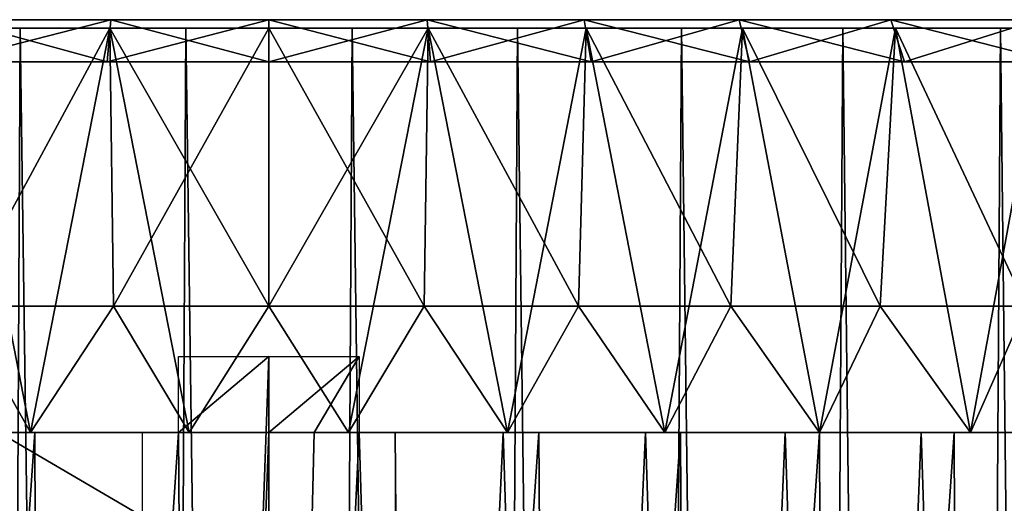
# Model space of a CAD drawing. Header units: millimetres. Extents: x -24 to 50, y -104 to 68.
# Tile 100 of 107: x -2.96 to 8.73, y 62.56 to 68.3. Entities that reach past the tile are written whole.
import ezdxf

# ---------------------------------------------------------------- set-up
doc = ezdxf.new("R2010")
doc.units = ezdxf.units.MM
doc.header["$LTSCALE"] = 65.185185
for name, color, linetype in [('32', 7, 'CONTINUOUS'), ('33', 7, 'CONTINUOUS'), ('34', 7, 'CONTINUOUS'), ('35', 7, 'CONTINUOUS'), ('36', 7, 'CONTINUOUS'), ('40', 7, 'CONTINUOUS'), ('41', 7, 'CONTINUOUS'), ('57', 7, 'CONTINUOUS'), ('58', 7, 'CONTINUOUS'), ('62', 7, 'CONTINUOUS')]:
    doc.layers.add(name, color=color, linetype=linetype)

msp = doc.modelspace()

# ---------------------------------------------------------------- linework, layer by layer
at = {"layer": '32', "color": 250, "linetype": 'Continuous', "true_color": 0x1c1c1c}
for points in [[(-22.672, 68.3, 1.879), (22.75, 68.3), (-22.75, 68.3), (-22.672, 68.3, 1.879)], [(-22.75, 68.3), (22.75, 68.3), (22.672, 68.3, -1.879), (-22.75, 68.3)], [(-22.672, 68.3, -1.879), (-22.75, 68.3), (22.672, 68.3, -1.879), (-22.672, 68.3, -1.879)], [(22.672, 68.3, 1.879), (22.75, 68.3), (-22.672, 68.3, 1.879), (22.672, 68.3, 1.879)], [(-22.44, 68.3, 3.744), (22.672, 68.3, 1.879), (-22.672, 68.3, 1.879), (-22.44, 68.3, 3.744)], [(-22.44, 68.3, -3.744), (-22.672, 68.3, -1.879), (22.44, 68.3, -3.744), (-22.44, 68.3, -3.744)], [(22.44, 68.3, -3.744), (-22.672, 68.3, -1.879), (22.672, 68.3, -1.879), (22.44, 68.3, -3.744)], [(22.44, 68.3, 3.744), (22.672, 68.3, 1.879), (-22.44, 68.3, 3.744), (22.44, 68.3, 3.744)], [(-22.054, 68.3, 5.585), (22.44, 68.3, 3.744), (-22.44, 68.3, 3.744), (-22.054, 68.3, 5.585)], [(-22.054, 68.3, -5.585), (-22.44, 68.3, -3.744), (22.054, 68.3, -5.585), (-22.054, 68.3, -5.585)], [(22.054, 68.3, -5.585), (-22.44, 68.3, -3.744), (22.44, 68.3, -3.744), (22.054, 68.3, -5.585)], [(22.054, 68.3, 5.585), (22.44, 68.3, 3.744), (-22.054, 68.3, 5.585), (22.054, 68.3, 5.585)], [(-21.517, 68.3, 7.387), (22.054, 68.3, 5.585), (-22.054, 68.3, 5.585), (-21.517, 68.3, 7.387)], [(-21.517, 68.3, -7.387), (-22.054, 68.3, -5.585), (21.517, 68.3, -7.387), (-21.517, 68.3, -7.387)], [(21.517, 68.3, -7.387), (-22.054, 68.3, -5.585), (22.054, 68.3, -5.585), (21.517, 68.3, -7.387)], [(21.517, 68.3, 7.387), (22.054, 68.3, 5.585), (-21.517, 68.3, 7.387), (21.517, 68.3, 7.387)], [(-20.834, 68.3, 9.139), (21.517, 68.3, 7.387), (-21.517, 68.3, 7.387), (-20.834, 68.3, 9.139)], [(-20.834, 68.3, -9.139), (-21.517, 68.3, -7.387), (20.834, 68.3, -9.139), (-20.834, 68.3, -9.139)], [(20.834, 68.3, -9.139), (-21.517, 68.3, -7.387), (21.517, 68.3, -7.387), (20.834, 68.3, -9.139)], [(20.834, 68.3, 9.139), (21.517, 68.3, 7.387), (-20.834, 68.3, 9.139), (20.834, 68.3, 9.139)], [(-20.008, 68.3, 10.828), (20.834, 68.3, 9.139), (-20.834, 68.3, 9.139), (-20.008, 68.3, 10.828)], [(-20.008, 68.3, -10.828), (-20.834, 68.3, -9.139), (20.008, 68.3, -10.828), (-20.008, 68.3, -10.828)], [(20.008, 68.3, -10.828), (-20.834, 68.3, -9.139), (20.834, 68.3, -9.139), (20.008, 68.3, -10.828)], [(20.008, 68.3, 10.828), (20.834, 68.3, 9.139), (-20.008, 68.3, 10.828), (20.008, 68.3, 10.828)], [(-19.046, 68.3, 12.443), (20.008, 68.3, 10.828), (-20.008, 68.3, 10.828), (-19.046, 68.3, 12.443)], [(-19.046, 68.3, -12.443), (-20.008, 68.3, -10.828), (19.046, 68.3, -12.443), (-19.046, 68.3, -12.443)], [(19.046, 68.3, -12.443), (-20.008, 68.3, -10.828), (20.008, 68.3, -10.828), (19.046, 68.3, -12.443)], [(19.046, 68.3, 12.443), (20.008, 68.3, 10.828), (-19.046, 68.3, 12.443), (19.046, 68.3, 12.443)], [(-17.953, 68.3, 13.973), (19.046, 68.3, 12.443), (-19.046, 68.3, 12.443), (-17.953, 68.3, 13.973)], [(-17.953, 68.3, -13.973), (-19.046, 68.3, -12.443), (17.953, 68.3, -13.973), (-17.953, 68.3, -13.973)], [(17.953, 68.3, -13.973), (-19.046, 68.3, -12.443), (19.046, 68.3, -12.443), (17.953, 68.3, -13.973)], [(17.953, 68.3, 13.973), (19.046, 68.3, 12.443), (-17.953, 68.3, 13.973), (17.953, 68.3, 13.973)], [(-16.738, 68.3, 15.408), (17.953, 68.3, 13.973), (-17.953, 68.3, 13.973), (-16.738, 68.3, 15.408)], [(-16.738, 68.3, -15.408), (-17.953, 68.3, -13.973), (16.738, 68.3, -15.408), (-16.738, 68.3, -15.408)], [(16.738, 68.3, -15.408), (-17.953, 68.3, -13.973), (17.953, 68.3, -13.973), (16.738, 68.3, -15.408)], [(16.738, 68.3, 15.408), (17.953, 68.3, 13.973), (-16.738, 68.3, 15.408), (16.738, 68.3, 15.408)], [(-15.408, 68.3, 16.738), (16.738, 68.3, 15.408), (-16.738, 68.3, 15.408), (-15.408, 68.3, 16.738)], [(-15.408, 68.3, -16.738), (-16.738, 68.3, -15.408), (15.408, 68.3, -16.738), (-15.408, 68.3, -16.738)], [(15.408, 68.3, -16.738), (-16.738, 68.3, -15.408), (16.738, 68.3, -15.408), (15.408, 68.3, -16.738)], [(15.408, 68.3, 16.738), (16.738, 68.3, 15.408), (-15.408, 68.3, 16.738), (15.408, 68.3, 16.738)], [(-13.973, 68.3, 17.953), (15.408, 68.3, 16.738), (-15.408, 68.3, 16.738), (-13.973, 68.3, 17.953)], [(-13.973, 68.3, -17.953), (-15.408, 68.3, -16.738), (13.973, 68.3, -17.953), (-13.973, 68.3, -17.953)], [(13.973, 68.3, -17.953), (-15.408, 68.3, -16.738), (15.408, 68.3, -16.738), (13.973, 68.3, -17.953)], [(13.973, 68.3, 17.953), (15.408, 68.3, 16.738), (-13.973, 68.3, 17.953), (13.973, 68.3, 17.953)], [(-12.443, 68.3, 19.046), (13.973, 68.3, 17.953), (-13.973, 68.3, 17.953), (-12.443, 68.3, 19.046)], [(-12.443, 68.3, -19.046), (-13.973, 68.3, -17.953), (12.443, 68.3, -19.046), (-12.443, 68.3, -19.046)], [(12.443, 68.3, -19.046), (-13.973, 68.3, -17.953), (13.973, 68.3, -17.953), (12.443, 68.3, -19.046)], [(12.443, 68.3, 19.046), (13.973, 68.3, 17.953), (-12.443, 68.3, 19.046), (12.443, 68.3, 19.046)], [(-10.828, 68.3, 20.008), (12.443, 68.3, 19.046), (-12.443, 68.3, 19.046), (-10.828, 68.3, 20.008)], [(-10.828, 68.3, -20.008), (-12.443, 68.3, -19.046), (10.828, 68.3, -20.008), (-10.828, 68.3, -20.008)], [(10.828, 68.3, -20.008), (-12.443, 68.3, -19.046), (12.443, 68.3, -19.046), (10.828, 68.3, -20.008)], [(10.828, 68.3, 20.008), (12.443, 68.3, 19.046), (-10.828, 68.3, 20.008), (10.828, 68.3, 20.008)], [(-9.139, 68.3, 20.834), (10.828, 68.3, 20.008), (-10.828, 68.3, 20.008), (-9.139, 68.3, 20.834)], [(-9.139, 68.3, -20.834), (-10.828, 68.3, -20.008), (9.139, 68.3, -20.834), (-9.139, 68.3, -20.834)], [(9.139, 68.3, -20.834), (-10.828, 68.3, -20.008), (10.828, 68.3, -20.008), (9.139, 68.3, -20.834)], [(9.139, 68.3, 20.834), (10.828, 68.3, 20.008), (-9.139, 68.3, 20.834), (9.139, 68.3, 20.834)], [(-7.387, 68.3, 21.517), (9.139, 68.3, 20.834), (-9.139, 68.3, 20.834), (-7.387, 68.3, 21.517)], [(-7.387, 68.3, -21.517), (-9.139, 68.3, -20.834), (7.387, 68.3, -21.517), (-7.387, 68.3, -21.517)], [(7.387, 68.3, -21.517), (-9.139, 68.3, -20.834), (9.139, 68.3, -20.834), (7.387, 68.3, -21.517)], [(7.387, 68.3, 21.517), (9.139, 68.3, 20.834), (-7.387, 68.3, 21.517), (7.387, 68.3, 21.517)], [(-5.585, 68.3, 22.054), (7.387, 68.3, 21.517), (-7.387, 68.3, 21.517), (-5.585, 68.3, 22.054)], [(-5.585, 68.3, -22.054), (-7.387, 68.3, -21.517), (5.585, 68.3, -22.054), (-5.585, 68.3, -22.054)], [(5.585, 68.3, -22.054), (-7.387, 68.3, -21.517), (7.387, 68.3, -21.517), (5.585, 68.3, -22.054)], [(5.585, 68.3, 22.054), (7.387, 68.3, 21.517), (-5.585, 68.3, 22.054), (5.585, 68.3, 22.054)], [(-3.745, 68.3, 22.44), (5.585, 68.3, 22.054), (-5.585, 68.3, 22.054), (-3.745, 68.3, 22.44)], [(-3.745, 68.3, -22.44), (-5.585, 68.3, -22.054), (3.745, 68.3, -22.44), (-3.745, 68.3, -22.44)], [(3.745, 68.3, -22.44), (-5.585, 68.3, -22.054), (5.585, 68.3, -22.054), (3.745, 68.3, -22.44)], [(3.745, 68.3, 22.44), (5.585, 68.3, 22.054), (-3.745, 68.3, 22.44), (3.745, 68.3, 22.44)], [(-1.879, 68.3, 22.672), (3.745, 68.3, 22.44), (-3.745, 68.3, 22.44), (-1.879, 68.3, 22.672)], [(-1.879, 68.3, -22.672), (-3.745, 68.3, -22.44), (1.879, 68.3, -22.672), (-1.879, 68.3, -22.672)], [(1.879, 68.3, -22.672), (-3.745, 68.3, -22.44), (3.745, 68.3, -22.44), (1.879, 68.3, -22.672)], [(1.879, 68.3, 22.672), (3.745, 68.3, 22.44), (-1.879, 68.3, 22.672), (1.879, 68.3, 22.672)], [(0, 68.3, 22.75), (1.879, 68.3, 22.672), (-1.879, 68.3, 22.672), (0, 68.3, 22.75)], [(0, 68.3, -22.75), (-1.879, 68.3, -22.672), (1.879, 68.3, -22.672), (0, 68.3, -22.75)]]:
    msp.add_3dface(points, dxfattribs=at)
at = {"layer": '33', "color": 250, "linetype": 'Continuous', "true_color": 0x1c1c1c}
for points in [[(-1.92, 67.8, 23.171), (-3.745, 68.3, 22.44), (-3.827, 67.8, 22.933), (-1.92, 67.8, 23.171)], [(-1.879, 68.3, 22.672), (-3.745, 68.3, 22.44), (-1.92, 67.8, 23.171), (-1.879, 68.3, 22.672)], [(0, 67.8, 23.25), (-1.879, 68.3, 22.672), (-1.92, 67.8, 23.171), (0, 67.8, 23.25)], [(0, 68.3, 22.75), (-1.879, 68.3, 22.672), (0, 67.8, 23.25), (0, 68.3, 22.75)], [(1.879, 68.3, 22.672), (0, 68.3, 22.75), (1.92, 67.8, 23.171), (1.879, 68.3, 22.672)], [(1.92, 67.8, 23.171), (0, 68.3, 22.75), (0, 67.8, 23.25), (1.92, 67.8, 23.171)], [(3.745, 68.3, 22.44), (1.879, 68.3, 22.672), (3.827, 67.8, 22.933), (3.745, 68.3, 22.44)], [(3.827, 67.8, 22.933), (1.879, 68.3, 22.672), (1.92, 67.8, 23.171), (3.827, 67.8, 22.933)], [(5.585, 68.3, 22.054), (3.745, 68.3, 22.44), (5.708, 67.8, 22.539), (5.585, 68.3, 22.054)], [(5.708, 67.8, 22.539), (3.745, 68.3, 22.44), (3.827, 67.8, 22.933), (5.708, 67.8, 22.539)], [(7.387, 68.3, 21.517), (5.585, 68.3, 22.054), (7.549, 67.8, 21.99), (7.387, 68.3, 21.517)], [(7.549, 67.8, 21.99), (5.585, 68.3, 22.054), (5.708, 67.8, 22.539), (7.549, 67.8, 21.99)], [(9.139, 68.3, 20.834), (7.387, 68.3, 21.517), (9.339, 67.8, 21.292), (9.139, 68.3, 20.834)], [(9.339, 67.8, 21.292), (7.387, 68.3, 21.517), (7.549, 67.8, 21.99), (9.339, 67.8, 21.292)]]:
    msp.add_3dface(points, dxfattribs=at)
at = {"layer": '34', "color": 250, "linetype": 'Continuous', "true_color": 0x1c1c1c}
for points in [[(-3.745, 68.3, -22.44), (-1.879, 68.3, -22.672), (-3.827, 67.8, -22.933), (-3.745, 68.3, -22.44)], [(-3.827, 67.8, -22.933), (-1.879, 68.3, -22.672), (-1.92, 67.8, -23.171), (-3.827, 67.8, -22.933)], [(-1.879, 68.3, -22.672), (0, 68.3, -22.75), (-1.92, 67.8, -23.171), (-1.879, 68.3, -22.672)], [(-1.92, 67.8, -23.171), (0, 68.3, -22.75), (0, 67.8, -23.25), (-1.92, 67.8, -23.171)], [(0, 68.3, -22.75), (1.879, 68.3, -22.672), (0, 67.8, -23.25), (0, 68.3, -22.75)], [(0, 67.8, -23.25), (1.879, 68.3, -22.672), (1.92, 67.8, -23.171), (0, 67.8, -23.25)], [(1.879, 68.3, -22.672), (3.745, 68.3, -22.44), (1.92, 67.8, -23.171), (1.879, 68.3, -22.672)], [(1.92, 67.8, -23.171), (3.745, 68.3, -22.44), (3.827, 67.8, -22.933), (1.92, 67.8, -23.171)], [(3.745, 68.3, -22.44), (5.585, 68.3, -22.054), (3.827, 67.8, -22.933), (3.745, 68.3, -22.44)], [(3.827, 67.8, -22.933), (5.585, 68.3, -22.054), (5.708, 67.8, -22.539), (3.827, 67.8, -22.933)], [(5.585, 68.3, -22.054), (7.387, 68.3, -21.517), (5.708, 67.8, -22.539), (5.585, 68.3, -22.054)], [(5.708, 67.8, -22.539), (7.387, 68.3, -21.517), (7.549, 67.8, -21.99), (5.708, 67.8, -22.539)], [(7.387, 68.3, -21.517), (9.139, 68.3, -20.834), (7.549, 67.8, -21.99), (7.387, 68.3, -21.517)], [(7.549, 67.8, -21.99), (9.139, 68.3, -20.834), (9.339, 67.8, -21.292), (7.549, 67.8, -21.99)]]:
    msp.add_3dface(points, dxfattribs=at)
at = {"layer": '35', "color": 7, "linetype": 'Continuous'}
for points in [[(-4.901, 68.2, -24.005), (-2.953, 68.2, -24.321), (-3.478, -34, -24.252), (-4.901, 68.2, -24.005)], [(-3.478, -34, -24.252), (-2.953, 68.2, -24.321), (-1.545, -34, -24.451), (-3.478, -34, -24.252)], [(-2.953, 68.2, -24.321), (-0.987, 68.2, -24.48), (-1.545, -34, -24.451), (-2.953, 68.2, -24.321)], [(-1.545, -34, -24.451), (-0.987, 68.2, -24.48), (0.399, -34, -24.497), (-1.545, -34, -24.451)], [(-0.987, 68.2, -24.48), (0.987, 68.2, -24.48), (0.399, -34, -24.497), (-0.987, 68.2, -24.48)], [(0.399, -34, -24.497), (0.987, 68.2, -24.48), (2.339, -34, -24.388), (0.399, -34, -24.497)], [(0.987, 68.2, -24.48), (2.953, 68.2, -24.321), (2.339, -34, -24.388), (0.987, 68.2, -24.48)], [(2.339, -34, -24.388), (2.953, 68.2, -24.321), (4.265, -34, -24.126), (2.339, -34, -24.388)], [(2.953, 68.2, -24.321), (4.901, 68.2, -24.005), (4.265, -34, -24.126), (2.953, 68.2, -24.321)], [(4.265, -34, -24.126), (4.901, 68.2, -24.005), (6.164, -34, -23.712), (4.265, -34, -24.126)], [(4.901, 68.2, -24.005), (6.816, 68.2, -23.533), (6.164, -34, -23.712), (4.901, 68.2, -24.005)], [(6.164, -34, -23.712), (6.816, 68.2, -23.533), (8.024, -34, -23.149), (6.164, -34, -23.712)], [(6.816, 68.2, -23.533), (8.688, 68.2, -22.908), (8.024, -34, -23.149), (6.816, 68.2, -23.533)], [(8.024, -34, -23.149), (8.688, 68.2, -22.908), (9.834, -34, -22.44), (8.024, -34, -23.149)], [(8.688, 68.2, -22.908), (10.503, 68.2, -22.135), (9.834, -34, -22.44), (8.688, 68.2, -22.908)]]:
    msp.add_3dface(points, dxfattribs=at)
at = {"layer": '36', "color": 7, "linetype": 'Continuous'}
for points in [[(-2.953, 68.2, 24.321), (-4.901, 68.2, 24.005), (-3.478, -34, 24.252), (-2.953, 68.2, 24.321)], [(-1.545, -34, 24.451), (-2.953, 68.2, 24.321), (-3.478, -34, 24.252), (-1.545, -34, 24.451)], [(-0.987, 68.2, 24.48), (-2.953, 68.2, 24.321), (-1.545, -34, 24.451), (-0.987, 68.2, 24.48)], [(0.399, -34, 24.497), (-0.987, 68.2, 24.48), (-1.545, -34, 24.451), (0.399, -34, 24.497)], [(0.987, 68.2, 24.48), (-0.987, 68.2, 24.48), (0.399, -34, 24.497), (0.987, 68.2, 24.48)], [(2.339, -34, 24.388), (0.987, 68.2, 24.48), (0.399, -34, 24.497), (2.339, -34, 24.388)], [(2.953, 68.2, 24.321), (0.987, 68.2, 24.48), (2.339, -34, 24.388), (2.953, 68.2, 24.321)], [(4.265, -34, 24.126), (2.953, 68.2, 24.321), (2.339, -34, 24.388), (4.265, -34, 24.126)], [(4.901, 68.2, 24.005), (2.953, 68.2, 24.321), (4.265, -34, 24.126), (4.901, 68.2, 24.005)], [(6.164, -34, 23.712), (4.901, 68.2, 24.005), (4.265, -34, 24.126), (6.164, -34, 23.712)], [(6.816, 68.2, 23.533), (4.901, 68.2, 24.005), (6.164, -34, 23.712), (6.816, 68.2, 23.533)], [(8.024, -34, 23.149), (6.816, 68.2, 23.533), (6.164, -34, 23.712), (8.024, -34, 23.149)], [(8.688, 68.2, 22.908), (6.816, 68.2, 23.533), (8.024, -34, 23.149), (8.688, 68.2, 22.908)], [(9.834, -34, 22.44), (8.688, 68.2, 22.908), (8.024, -34, 23.149), (9.834, -34, 22.44)], [(10.503, 68.2, 22.135), (8.688, 68.2, 22.908), (9.834, -34, 22.44), (10.503, 68.2, 22.135)]]:
    msp.add_3dface(points, dxfattribs=at)
at = {"layer": '40', "color": 7, "linetype": 'Continuous'}
for points in [[(0, 64.3, 20.5), (-0.905, 39.2, 20.48), (-1.073, 63.4, 20.472), (0, 64.3, 20.5)], [(-1.073, 64.3, 20.472), (0, 64.3, 20.5), (-1.073, 63.4, 20.472), (-1.073, 64.3, 20.472)], [(0, 63.4, 20.5), (-0.905, 39.2, 20.48), (0, 64.3, 20.5), (0, 63.4, 20.5)], [(0.537, 63.4, 20.493), (0, 63.4, 20.5), (1.073, 64.3, 20.472), (0.537, 63.4, 20.493)], [(1.073, 64.3, 20.472), (0, 63.4, 20.5), (0, 64.3, 20.5), (1.073, 64.3, 20.472)], [(1.073, 63.4, 20.472), (0.537, 63.4, 20.493), (1.073, 64.3, 20.472), (1.073, 63.4, 20.472)], [(-2.782, 63.4, 20.31), (-4.47, 39.2, 20.007), (-4.472, 63.4, 20.006), (-2.782, 63.4, 20.31)], [(-2.698, 39.2, 20.322), (-4.47, 39.2, 20.007), (-2.782, 63.4, 20.31), (-2.698, 39.2, 20.322)], [(-4.045, 39.2, -20.097), (-2.266, 39.2, -20.374), (-3.206, 63.4, -20.248), (-4.045, 39.2, -20.097)], [(-3.206, 63.4, -20.248), (-2.266, 39.2, -20.374), (-1.5, 62.4, -20.445), (-3.206, 63.4, -20.248)], [(-1.5, 63.4, -20.445), (-3.206, 63.4, -20.248), (-1.5, 62.4, -20.445), (-1.5, 63.4, -20.445)], [(-1.073, 63.4, 20.472), (-2.698, 39.2, 20.322), (-2.782, 63.4, 20.31), (-1.073, 63.4, 20.472)], [(-0.905, 39.2, 20.48), (-2.698, 39.2, 20.322), (-1.073, 63.4, 20.472), (-0.905, 39.2, 20.48)], [(0, 41, 20.5), (-0.905, 39.2, 20.48), (0, 63.4, 20.5), (0, 41, 20.5)]]:
    msp.add_3dface(points, dxfattribs=at)
at = {"layer": '41', "color": 7, "linetype": 'Continuous'}
for points in [[(1.742, 41, 20.426), (0, 41, 20.5), (1.073, 63.4, 20.472), (1.742, 41, 20.426)], [(0, 41, 20.5), (0, 63.4, 20.5), (0.537, 63.4, 20.493), (0, 41, 20.5)], [(0, 41, 20.5), (0.537, 63.4, 20.493), (1.073, 63.4, 20.472), (0, 41, 20.5)], [(1.742, 41, 20.426), (1.073, 63.4, 20.472), (2.782, 63.4, 20.31), (1.742, 41, 20.426)], [(1.5, 62.4, -20.445), (1.681, 41, -20.431), (1.5, 63.4, -20.445), (1.5, 62.4, -20.445)], [(1.5, 63.4, -20.445), (1.681, 41, -20.431), (3.206, 63.4, -20.248), (1.5, 63.4, -20.445)], [(1.681, 41, -20.431), (3.352, 41, -20.224), (3.206, 63.4, -20.248), (1.681, 41, -20.431)], [(3.472, 41, 20.204), (1.742, 41, 20.426), (2.782, 63.4, 20.31), (3.472, 41, 20.204)], [(4.472, 63.4, 20.006), (3.472, 41, 20.204), (2.782, 63.4, 20.31), (4.472, 63.4, 20.006)], [(3.206, 63.4, -20.248), (3.352, 41, -20.224), (4.889, 63.4, -19.909), (3.206, 63.4, -20.248)], [(3.352, 41, -20.224), (4.999, 41, -19.881), (4.889, 63.4, -19.909), (3.352, 41, -20.224)], [(5.176, 41, 19.836), (3.472, 41, 20.204), (4.472, 63.4, 20.006), (5.176, 41, 19.836)], [(6.131, 63.4, 19.562), (5.176, 41, 19.836), (4.472, 63.4, 20.006), (6.131, 63.4, 19.562)], [(4.889, 63.4, -19.909), (4.999, 41, -19.881), (6.538, 63.4, -19.43), (4.889, 63.4, -19.909)], [(4.999, 41, -19.881), (6.613, 41, -19.404), (6.538, 63.4, -19.43), (4.999, 41, -19.881)], [(6.843, 41, 19.324), (5.176, 41, 19.836), (6.131, 63.4, 19.562), (6.843, 41, 19.324)], [(7.746, 63.4, 18.98), (6.843, 41, 19.324), (6.131, 63.4, 19.562), (7.746, 63.4, 18.98)], [(6.538, 63.4, -19.43), (6.613, 41, -19.404), (8.141, 63.4, -18.814), (6.538, 63.4, -19.43)], [(8.141, 63.4, -18.814), (6.613, 41, -19.404), (8.257, 31, -18.764), (8.141, 63.4, -18.814)], [(8.46, 41, 18.673), (6.843, 41, 19.324), (7.746, 63.4, 18.98), (8.46, 41, 18.673)], [(9.307, 63.4, 18.265), (8.46, 41, 18.673), (7.746, 63.4, 18.98), (9.307, 63.4, 18.265)], [(9.687, 63.4, -18.067), (8.141, 63.4, -18.814), (8.257, 31, -18.764), (9.687, 63.4, -18.067)], [(9.839, 31, -17.984), (9.687, 63.4, -18.067), (8.257, 31, -18.764), (9.839, 31, -17.984)], [(10.017, 41, 17.886), (8.46, 41, 18.673), (9.307, 63.4, 18.265), (10.017, 41, 17.886)]]:
    msp.add_3dface(points, dxfattribs=at)
at = {"layer": '57', "color": 7, "linetype": 'Continuous'}
for points in [[(1.891, 68.2, -23.424), (0, 68.2, -23.5), (1.844, 64.9, -23.428), (1.891, 68.2, -23.424)], [(1.844, 64.9, -23.428), (0, 68.2, -23.5), (0, 64.9, -23.5), (1.844, 64.9, -23.428)], [(0, 68.2, 23.5), (1.891, 68.2, 23.424), (0, 64.9, 23.5), (0, 68.2, 23.5)], [(0, 64.9, 23.5), (1.891, 68.2, 23.424), (0.946, 63.4, 23.481), (0, 64.9, 23.5)], [(0.946, 63.4, 23.481), (1.891, 68.2, 23.424), (2.833, 63.4, 23.329), (0.946, 63.4, 23.481)], [(3.676, 64.9, -23.211), (1.891, 68.2, -23.424), (1.844, 64.9, -23.428), (3.676, 64.9, -23.211)], [(3.77, 68.2, -23.196), (1.891, 68.2, -23.424), (3.676, 64.9, -23.211), (3.77, 68.2, -23.196)], [(1.891, 68.2, 23.424), (3.77, 68.2, 23.196), (2.833, 63.4, 23.329), (1.891, 68.2, 23.424)], [(2.833, 63.4, 23.329), (3.77, 68.2, 23.196), (4.701, 63.4, 23.025), (2.833, 63.4, 23.329)], [(5.486, 64.9, -22.851), (3.77, 68.2, -23.196), (3.676, 64.9, -23.211), (5.486, 64.9, -22.851)], [(5.624, 68.2, -22.817), (3.77, 68.2, -23.196), (5.486, 64.9, -22.851), (5.624, 68.2, -22.817)], [(3.77, 68.2, 23.196), (5.624, 68.2, 22.817), (4.701, 63.4, 23.025), (3.77, 68.2, 23.196)], [(4.701, 63.4, 23.025), (5.624, 68.2, 22.817), (6.538, 63.4, 22.572), (4.701, 63.4, 23.025)], [(7.262, 64.9, -22.35), (5.624, 68.2, -22.817), (5.486, 64.9, -22.851), (7.262, 64.9, -22.35)], [(7.442, 68.2, -22.291), (5.624, 68.2, -22.817), (7.262, 64.9, -22.35), (7.442, 68.2, -22.291)], [(5.624, 68.2, 22.817), (7.442, 68.2, 22.291), (6.538, 63.4, 22.572), (5.624, 68.2, 22.817)], [(6.538, 63.4, 22.572), (7.442, 68.2, 22.291), (8.333, 63.4, 21.973), (6.538, 63.4, 22.572)], [(8.993, 64.9, -21.711), (7.442, 68.2, -22.291), (7.262, 64.9, -22.35), (8.993, 64.9, -21.711)], [(9.211, 68.2, -21.62), (7.442, 68.2, -22.291), (8.993, 64.9, -21.711), (9.211, 68.2, -21.62)], [(7.442, 68.2, 22.291), (9.211, 68.2, 21.62), (8.333, 63.4, 21.973), (7.442, 68.2, 22.291)], [(8.333, 63.4, 21.973), (9.211, 68.2, 21.62), (10.074, 63.4, 21.231), (8.333, 63.4, 21.973)], [(-4.701, 63.4, 23.025), (-3.676, 64.9, 23.211), (-2.833, 63.4, 23.329), (-4.701, 63.4, 23.025)], [(-3.676, 64.9, 23.211), (-1.844, 64.9, 23.428), (-2.833, 63.4, 23.329), (-3.676, 64.9, 23.211)], [(-2.833, 63.4, 23.329), (-1.844, 64.9, 23.428), (-0.946, 63.4, 23.481), (-2.833, 63.4, 23.329)], [(-1.844, 64.9, 23.428), (0, 64.9, 23.5), (-0.946, 63.4, 23.481), (-1.844, 64.9, 23.428)], [(-0.946, 63.4, 23.481), (0, 64.9, 23.5), (0.946, 63.4, 23.481), (-0.946, 63.4, 23.481)]]:
    msp.add_3dface(points, dxfattribs=at)
at = {"layer": '58', "color": 7, "linetype": 'Continuous'}
for points in [[(-2.833, 63.4, -23.329), (-3.77, 68.2, -23.196), (-4.701, 63.4, -23.025), (-2.833, 63.4, -23.329)], [(-1.891, 68.2, 23.424), (-3.676, 64.9, 23.211), (-3.77, 68.2, 23.196), (-1.891, 68.2, 23.424)], [(-1.891, 68.2, -23.424), (-3.77, 68.2, -23.196), (-2.833, 63.4, -23.329), (-1.891, 68.2, -23.424)], [(-1.844, 64.9, 23.428), (-3.676, 64.9, 23.211), (-1.891, 68.2, 23.424), (-1.844, 64.9, 23.428)], [(-0.946, 63.4, -23.481), (-1.891, 68.2, -23.424), (-2.833, 63.4, -23.329), (-0.946, 63.4, -23.481)], [(0, 64.9, -23.5), (0, 68.2, -23.5), (-1.891, 68.2, -23.424), (0, 64.9, -23.5)], [(0, 68.2, 23.5), (-1.844, 64.9, 23.428), (-1.891, 68.2, 23.424), (0, 68.2, 23.5)], [(0, 64.9, -23.5), (-1.891, 68.2, -23.424), (-0.946, 63.4, -23.481), (0, 64.9, -23.5)], [(0, 68.2, 23.5), (0, 64.9, 23.5), (-1.844, 64.9, 23.428), (0, 68.2, 23.5)], [(0.946, 63.4, -23.481), (0, 64.9, -23.5), (-0.946, 63.4, -23.481), (0.946, 63.4, -23.481)], [(1.844, 64.9, -23.428), (0, 64.9, -23.5), (0.946, 63.4, -23.481), (1.844, 64.9, -23.428)], [(2.833, 63.4, -23.329), (1.844, 64.9, -23.428), (0.946, 63.4, -23.481), (2.833, 63.4, -23.329)], [(3.676, 64.9, -23.211), (1.844, 64.9, -23.428), (2.833, 63.4, -23.329), (3.676, 64.9, -23.211)], [(4.701, 63.4, -23.025), (3.676, 64.9, -23.211), (2.833, 63.4, -23.329), (4.701, 63.4, -23.025)], [(5.486, 64.9, -22.851), (3.676, 64.9, -23.211), (4.701, 63.4, -23.025), (5.486, 64.9, -22.851)], [(6.538, 63.4, -22.572), (5.486, 64.9, -22.851), (4.701, 63.4, -23.025), (6.538, 63.4, -22.572)], [(7.262, 64.9, -22.35), (5.486, 64.9, -22.851), (6.538, 63.4, -22.572), (7.262, 64.9, -22.35)], [(8.333, 63.4, -21.973), (7.262, 64.9, -22.35), (6.538, 63.4, -22.572), (8.333, 63.4, -21.973)], [(8.993, 64.9, -21.711), (7.262, 64.9, -22.35), (8.333, 63.4, -21.973), (8.993, 64.9, -21.711)], [(10.074, 63.4, -21.231), (8.993, 64.9, -21.711), (8.333, 63.4, -21.973), (10.074, 63.4, -21.231)]]:
    msp.add_3dface(points, dxfattribs=at)
at = {"layer": '62', "color": 7, "linetype": 'Continuous'}
for points in [[(-6.816, 68.2, -23.533), (-8.688, 68.2, -22.908), (-1.891, 68.2, -23.424), (-6.816, 68.2, -23.533)], [(-8.688, 68.2, -22.908), (-3.77, 68.2, -23.196), (-1.891, 68.2, -23.424), (-8.688, 68.2, -22.908)], [(6.816, 68.2, -23.533), (4.901, 68.2, -24.005), (-6.816, 68.2, -23.533), (6.816, 68.2, -23.533)], [(6.816, 68.2, -23.533), (-6.816, 68.2, -23.533), (0, 68.2, -23.5), (6.816, 68.2, -23.533)], [(4.901, 68.2, -24.005), (-4.901, 68.2, -24.005), (-6.816, 68.2, -23.533), (4.901, 68.2, -24.005)], [(0, 68.2, -23.5), (-6.816, 68.2, -23.533), (-1.891, 68.2, -23.424), (0, 68.2, -23.5)], [(-6.816, 68.2, 23.533), (-4.901, 68.2, 24.005), (6.816, 68.2, 23.533), (-6.816, 68.2, 23.533)], [(-6.816, 68.2, 23.533), (6.816, 68.2, 23.533), (0, 68.2, 23.5), (-6.816, 68.2, 23.533)], [(-6.816, 68.2, 23.533), (0, 68.2, 23.5), (-1.891, 68.2, 23.424), (-6.816, 68.2, 23.533)], [(-6.816, 68.2, 23.533), (-1.891, 68.2, 23.424), (-3.77, 68.2, 23.196), (-6.816, 68.2, 23.533)], [(4.901, 68.2, -24.005), (2.953, 68.2, -24.321), (-4.901, 68.2, -24.005), (4.901, 68.2, -24.005)], [(2.953, 68.2, -24.321), (-2.953, 68.2, -24.321), (-4.901, 68.2, -24.005), (2.953, 68.2, -24.321)], [(-4.901, 68.2, 24.005), (-2.953, 68.2, 24.321), (4.901, 68.2, 24.005), (-4.901, 68.2, 24.005)], [(-4.901, 68.2, 24.005), (4.901, 68.2, 24.005), (6.816, 68.2, 23.533), (-4.901, 68.2, 24.005)], [(2.953, 68.2, -24.321), (0.987, 68.2, -24.48), (-2.953, 68.2, -24.321), (2.953, 68.2, -24.321)], [(0.987, 68.2, -24.48), (-0.987, 68.2, -24.48), (-2.953, 68.2, -24.321), (0.987, 68.2, -24.48)], [(-2.953, 68.2, 24.321), (-0.987, 68.2, 24.48), (2.953, 68.2, 24.321), (-2.953, 68.2, 24.321)], [(-2.953, 68.2, 24.321), (2.953, 68.2, 24.321), (4.901, 68.2, 24.005), (-2.953, 68.2, 24.321)], [(-0.987, 68.2, 24.48), (0.987, 68.2, 24.48), (2.953, 68.2, 24.321), (-0.987, 68.2, 24.48)], [(6.816, 68.2, -23.533), (0, 68.2, -23.5), (1.891, 68.2, -23.424), (6.816, 68.2, -23.533)], [(6.816, 68.2, 23.533), (1.891, 68.2, 23.424), (0, 68.2, 23.5), (6.816, 68.2, 23.533)], [(6.816, 68.2, -23.533), (1.891, 68.2, -23.424), (3.77, 68.2, -23.196), (6.816, 68.2, -23.533)], [(6.816, 68.2, 23.533), (8.688, 68.2, 22.908), (1.891, 68.2, 23.424), (6.816, 68.2, 23.533)], [(8.688, 68.2, 22.908), (3.77, 68.2, 23.196), (1.891, 68.2, 23.424), (8.688, 68.2, 22.908)], [(8.688, 68.2, -22.908), (6.816, 68.2, -23.533), (3.77, 68.2, -23.196), (8.688, 68.2, -22.908)], [(8.688, 68.2, -22.908), (3.77, 68.2, -23.196), (5.624, 68.2, -22.817), (8.688, 68.2, -22.908)], [(8.688, 68.2, 22.908), (5.624, 68.2, 22.817), (3.77, 68.2, 23.196), (8.688, 68.2, 22.908)], [(8.688, 68.2, -22.908), (5.624, 68.2, -22.817), (7.442, 68.2, -22.291), (8.688, 68.2, -22.908)], [(8.688, 68.2, 22.908), (10.503, 68.2, 22.135), (5.624, 68.2, 22.817), (8.688, 68.2, 22.908)], [(10.503, 68.2, 22.135), (7.442, 68.2, 22.291), (5.624, 68.2, 22.817), (10.503, 68.2, 22.135)], [(10.503, 68.2, -22.135), (8.688, 68.2, -22.908), (7.442, 68.2, -22.291), (10.503, 68.2, -22.135)], [(10.503, 68.2, -22.135), (7.442, 68.2, -22.291), (9.211, 68.2, -21.62), (10.503, 68.2, -22.135)], [(10.503, 68.2, 22.135), (9.211, 68.2, 21.62), (7.442, 68.2, 22.291), (10.503, 68.2, 22.135)]]:
    msp.add_3dface(points, dxfattribs=at)

doc.saveas('drawing.dxf')
